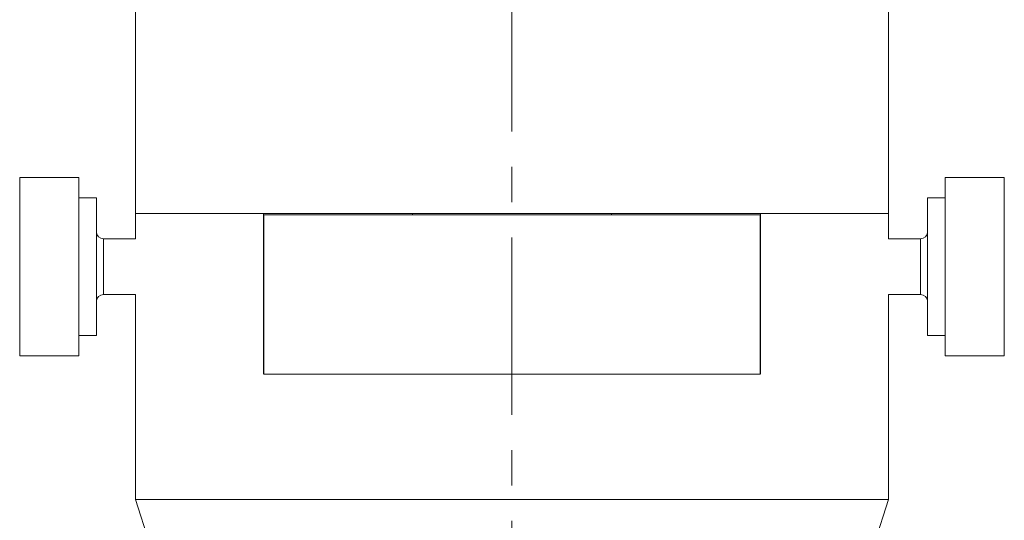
# Model space of a CAD drawing. Header units: inches. Extents: x 1.4 to 30, y 0.7 to 21.5.
# Tile 43 of 93: x 11.4 to 14.2, y 5.2 to 6.7. Entities that reach past the tile are written whole.
import ezdxf

# ---------------------------------------------------------------- set-up
doc = ezdxf.new("R2010")
doc.units = ezdxf.units.IN
doc.header["$MEASUREMENT"] = 0
doc.linetypes.add('CENTERX2', pattern=[0.8, 0.5, -0.1, 0.1, -0.1])

msp = doc.modelspace()

# ---------------------------------------------------------------- linework, layer by layer
at = {"color": 7, "linetype": 'CENTERX2', "lineweight": 0}
msp.add_line((12.8208, 0.7417), (12.8208, 9.1388), dxfattribs=at)
at = {"color": 7, "linetype": 'Continuous', "lineweight": 15}
for p, q in [((11.7583, 7.9849), (11.7583, 6.1099)), ((13.8833, 6.1099), (13.8833, 7.9849)), ((11.5991, 6.2119), (11.4318, 6.2119)), ((11.4318, 6.2119), (11.4318, 5.7079)), ((11.5991, 5.7079), (11.5991, 6.2119)), ((14.2098, 6.2119), (14.0425, 6.2119)), ((14.0425, 6.2119), (14.0425, 5.7079)), ((14.2098, 5.7079), (14.2098, 6.2119)), ((11.6484, 6.1542), (11.5991, 6.1542)), ((11.6484, 6.1542), (11.6484, 5.7656)), ((14.0425, 6.1542), (13.9932, 6.1542)), ((13.9932, 5.7656), (13.9932, 6.1542)), ((11.7583, 6.1099), (11.7583, 6.0386)), ((11.7583, 6.1099), (13.8833, 6.1099)), ((11.7583, 6.1099), (12.1198, 6.1099)), ((12.1198, 5.6559), (12.1198, 6.1099)), ((12.1208, 6.1059), (12.1208, 5.6559)), ((12.1208, 6.1059), (13.5208, 6.1059)), ((12.5397, 6.1099), (12.5399, 6.1059)), ((13.1017, 6.1059), (13.1019, 6.1099)), ((13.5208, 6.1059), (13.5208, 5.6559)), ((13.5218, 6.1099), (13.5218, 5.6559)), ((13.5218, 6.1099), (13.8833, 6.1099)), ((13.8833, 6.0386), (13.8833, 6.1099)), ((11.7583, 6.0386), (11.668, 6.0386)), ((11.668, 5.9321), (11.668, 6.0386)), ((13.9736, 6.0386), (13.8833, 6.0386)), ((13.9736, 6.0386), (13.9736, 5.8812)), ((12.1208, 6.019), (12.1198, 6.02)), ((13.5218, 6.02), (13.5208, 6.019)), ((11.668, 5.8812), (11.668, 5.9321)), ((12.1198, 5.8998), (12.1208, 5.9008)), ((13.5208, 5.9008), (13.5218, 5.8998)), ((11.668, 5.8812), (11.7583, 5.8812)), ((11.7583, 5.8812), (11.7583, 5.3023)), ((13.8833, 5.8812), (13.9736, 5.8812)), ((13.8833, 5.3023), (13.8833, 5.8812)), ((11.5991, 5.7656), (11.6484, 5.7656)), ((13.9932, 5.7656), (14.0425, 5.7656)), ((11.4318, 5.7079), (11.5991, 5.7079)), ((14.0425, 5.7079), (14.2098, 5.7079)), ((12.1208, 5.6559), (13.5208, 5.6559)), ((11.7583, 5.3023), (11.8208, 5.1099)), ((13.8833, 5.3023), (11.7583, 5.3023)), ((13.8208, 5.1099), (13.8833, 5.3023))]:
    msp.add_line(p, q, dxfattribs=at)
for centre, start, end in [((11.668, 6.0583), 180, 270), ((13.9736, 6.0583), 270, 0), ((11.668, 5.8615), 90, 180), ((13.9736, 5.8615), 0, 90)]:
    msp.add_arc(centre, 0.0197, start, end, dxfattribs=at)
for points, knots in [([(12.1198, 6.0249), (12.1198, 6.0249), (12.1198, 6.0248), (12.1199, 6.0241), (12.12, 6.023), (12.1201, 6.0213), (12.1202, 6.02), (12.1203, 6.0189), (12.1203, 6.0187)], [0, 0, 0, 0, 0.188349, 0.37801, 0.571806, 0.767029, 0.955377, 1, 1, 1, 1]), ([(13.5213, 6.0195), (13.5214, 6.0199), (13.5214, 6.021), (13.5216, 6.0224), (13.5217, 6.0237), (13.5218, 6.0247), (13.5218, 6.0248), (13.5218, 6.0249)], [0, 0, 0, 0, 0.110534, 0.314469, 0.522872, 0.732822, 1, 1, 1, 1]), ([(12.1203, 5.9003), (12.1202, 5.8999), (12.1202, 5.8988), (12.12, 5.8974), (12.1199, 5.8961), (12.1198, 5.8951), (12.1198, 5.895), (12.1198, 5.8949)], [0, 0, 0, 0, 0.110534, 0.314469, 0.522872, 0.732822, 1, 1, 1, 1]), ([(13.5218, 5.8949), (13.5218, 5.8949), (13.5218, 5.895), (13.5217, 5.8957), (13.5216, 5.8969), (13.5215, 5.8983), (13.5214, 5.8997), (13.5213, 5.9003)], [0, 0, 0, 0, 0.204697, 0.41082, 0.621438, 0.833606, 1, 1, 1, 1])]:
    msp.add_open_spline(points, degree=3, knots=knots, dxfattribs=at)

doc.saveas('drawing.dxf')
